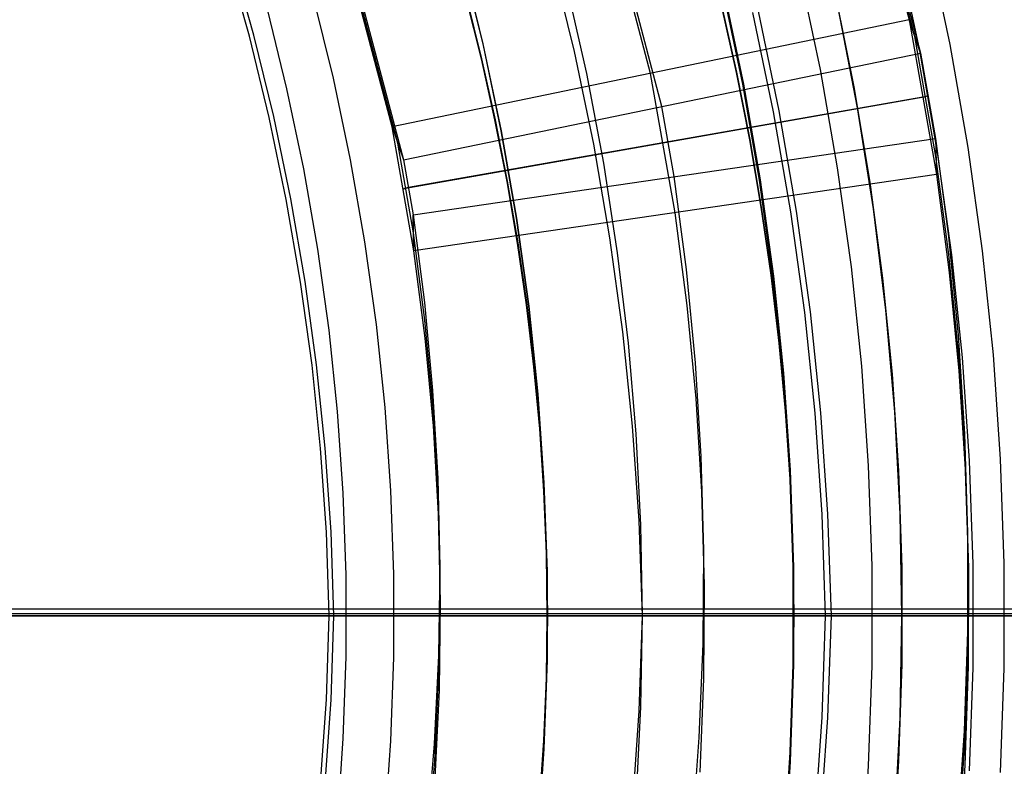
# Model space of a CAD drawing. Header units: millimetres. Extents: x 9001 to 10165, y -167 to 850.
# Tile 137 of 216: x 9596 to 9603, y 482 to 487. Entities that reach past the tile are written whole.
import ezdxf

# ---------------------------------------------------------------- set-up
doc = ezdxf.new("R2010")
doc.units = ezdxf.units.MM
for name, color, linetype in [('1', 7, 'Continuous'), ('COLOR EXT', 7, 'Continuous'), ('luz', 7, 'Continuous'), ('PLASTICO NEGRO', 7, 'Continuous')]:
    doc.layers.add(name, color=color, linetype=linetype)

msp = doc.modelspace()

# ---------------------------------------------------------------- linework, layer by layer
at = {"layer": '1', "color": 250, "true_color": 0x111111}
for p, q in [((9602.7309, 487.6303, 96.1312), (9602.8835, 486.904, 96.1312)), ((9602.7309, 487.6303, 48.3312), (9602.8835, 486.904, 48.3312)), ((9597.9086, 486.9626, 104.4947), (9597.7479, 487.5355, 104.4947)), ((9597.9407, 486.9708, 39.9852), (9597.7797, 487.5448, 39.9852)), ((9599.4151, 487.5197, 44.111), (9599.5659, 486.9079, 44.111)), ((9599.4169, 487.5202, 100.3203), (9599.5677, 486.9083, 100.3203)), ((9602.5162, 487.5813, 231.0025), (9602.6673, 486.8624, 231.0025)), ((9600.0546, 487.51, 145.4778), (9600.2144, 486.8551, 145.4778)), ((9601.8161, 487.4215, 231.7015), (9601.9621, 486.7269, 231.7015)), ((9600.1596, 487.3275, 145.4778), (9600.3018, 486.6971, 145.4778)), ((9598.5057, 486.6659, 228.5255), (9598.3639, 487.2413, 228.5255)), ((9601.4129, 486.6213, 107.4778), (9601.2709, 487.2971, 107.4778)), ((9601.2709, 487.2971, 125.9405), (9601.4129, 486.6213, 125.9405)), ((9601.2749, 487.298, 225.2), (9601.417, 486.6221, 225.2)), ((9601.2749, 487.298, 224.334), (9601.417, 486.6221, 224.334)), ((9602.0664, 487.2773, 222.7), (9602.2018, 486.6038, 222.7)), ((9599.5561, 486.8026, 41.909), (9599.4489, 487.2349, 41.909)), ((9599.4489, 487.2349, 46.313), (9599.5561, 486.8026, 46.313)), ((9599.5579, 486.803, 98.1043), (9599.4506, 487.2354, 98.1043)), ((9599.4506, 487.2354, 102.5365), (9599.5579, 486.803, 102.5365)), ((9601.2602, 487.1817, 144.4031), (9601.366, 486.7057, 144.4031)), ((9601.3701, 486.7065, 223.4679), (9601.2642, 487.1826, 223.4679)), ((9598.0343, 487.154, 229.4656), (9598.1733, 486.5901, 229.4656)), ((9601.482, 487.1306, 96.1312), (9601.6288, 486.4252, 96.1312)), ((9601.6713, 486.4329, 48.3312), (9601.5241, 487.1398, 48.3312)), ((9602.2279, 486.4535, 222.7), (9602.0897, 487.1653, 222.7)), ((9598.0496, 486.3846, 104.4947), (9597.9086, 486.9626, 104.4947)), ((9598.082, 486.3916, 39.9852), (9597.9407, 486.9708, 39.9852)), ((9599.5659, 486.9079, 44.111), (9599.6955, 486.2913, 44.111)), ((9599.5677, 486.9083, 100.3203), (9599.6973, 486.2916, 100.3203)), ((9602.8835, 486.904, 96.1312), (9603.011, 486.1728, 96.1312)), ((9602.8835, 486.904, 48.3312), (9603.011, 486.1728, 48.3312)), ((9600.2144, 486.8551, 145.4778), (9600.3518, 486.1951, 145.4778)), ((9602.6673, 486.8624, 231.0025), (9602.7935, 486.1387, 231.0025)), ((9599.6527, 486.3683, 41.909), (9599.5561, 486.8026, 41.909)), ((9599.5561, 486.8026, 46.313), (9599.6527, 486.3683, 46.313)), ((9599.6545, 486.3686, 98.1043), (9599.5579, 486.803, 98.1043)), ((9599.5579, 486.803, 102.5365), (9599.6545, 486.3686, 102.5365)), ((9600.3018, 486.6971, 145.4778), (9600.4225, 486.0621, 145.4778)), ((9601.366, 486.7057, 144.4031), (9601.46, 486.2277, 144.4031)), ((9601.4641, 486.2284, 223.4679), (9601.3701, 486.7065, 223.4679)), ((9601.9621, 486.7269, 231.7015), (9602.084, 486.0276, 231.7015)), ((9598.6276, 486.086, 228.5255), (9598.5057, 486.6659, 228.5255)), ((9601.5315, 485.9411, 107.4778), (9601.4129, 486.6213, 107.4778)), ((9601.4129, 486.6213, 125.9405), (9601.5315, 485.9411, 125.9405)), ((9601.417, 486.6221, 225.2), (9601.5356, 485.9417, 225.2)), ((9601.417, 486.6221, 224.334), (9601.5356, 485.9417, 224.334)), ((9598.1733, 486.5901, 229.4656), (9598.2928, 486.0217, 229.4656)), ((9602.2018, 486.6038, 222.7), (9602.3149, 485.9262, 222.7)), ((9601.6288, 486.4252, 96.1312), (9601.7514, 485.7153, 96.1312)), ((9601.7942, 485.7214, 48.3312), (9601.6713, 486.4329, 48.3312)), ((9602.3412, 485.7373, 222.7), (9602.2279, 486.4535, 222.7)), ((9598.1709, 485.802, 104.4947), (9598.0496, 486.3846, 104.4947)), ((9598.2034, 485.8079, 39.9852), (9598.082, 486.3916, 39.9852)), ((9599.7384, 485.932, 41.909), (9599.6527, 486.3683, 41.909)), ((9599.6527, 486.3683, 46.313), (9599.7384, 485.932, 46.313)), ((9599.7402, 485.9324, 98.1043), (9599.6545, 486.3686, 98.1043)), ((9599.6545, 486.3686, 102.5365), (9599.7402, 485.9324, 102.5365)), ((9599.6955, 486.2913, 44.111), (9599.8037, 485.6705, 44.111)), ((9599.6973, 486.2916, 100.3203), (9599.8055, 485.6708, 100.3203)), ((9600.3518, 486.1951, 145.4778), (9600.4666, 485.5308, 145.4778)), ((9601.46, 486.2277, 144.4031), (9601.5419, 485.7479, 144.4031)), ((9601.546, 485.7485, 223.4679), (9601.4641, 486.2284, 223.4679)), ((9602.7935, 486.1387, 231.0025), (9602.8946, 485.4111, 231.0025)), ((9603.011, 486.1728, 96.1312), (9603.1132, 485.4377, 96.1312)), ((9603.011, 486.1728, 48.3312), (9603.1132, 485.4377, 48.3312)), ((9598.7294, 485.5022, 228.5255), (9598.6276, 486.086, 228.5255)), ((9600.4225, 486.0621, 145.4778), (9600.5214, 485.4235, 145.4778)), ((9598.2928, 486.0217, 229.4656), (9598.3925, 485.4495, 229.4656)), ((9602.084, 486.0276, 231.7015), (9602.1817, 485.3246, 231.7015)), ((9599.8132, 485.4942, 41.909), (9599.7384, 485.932, 41.909)), ((9599.7384, 485.932, 46.313), (9599.8132, 485.4942, 46.313)), ((9599.815, 485.4945, 98.1043), (9599.7402, 485.9324, 98.1043)), ((9599.7402, 485.9324, 102.5365), (9599.815, 485.4945, 102.5365)), ((9601.6266, 485.2572, 107.4778), (9601.5315, 485.9411, 107.4778)), ((9601.5315, 485.9411, 125.9405), (9601.6266, 485.2572, 125.9405)), ((9601.5356, 485.9417, 225.2), (9601.6307, 485.2577, 225.2)), ((9601.5356, 485.9417, 224.334), (9601.6307, 485.2577, 224.334)), ((9602.3149, 485.9262, 222.7), (9602.4055, 485.2453, 222.7)), ((9598.2722, 485.2157, 104.4947), (9598.1709, 485.802, 104.4947)), ((9598.305, 485.2204, 39.9852), (9598.2034, 485.8079, 39.9852)), ((9601.5419, 485.7479, 144.4031), (9601.6117, 485.2666, 144.4031)), ((9601.6158, 485.2671, 223.4679), (9601.546, 485.7485, 223.4679)), ((9601.7514, 485.7153, 96.1312), (9601.8498, 485.0016, 96.1312)), ((9601.8928, 485.0062, 48.3312), (9601.7942, 485.7214, 48.3312)), ((9602.4295, 485.0176, 222.7), (9602.3412, 485.7373, 222.7)), ((9599.8037, 485.6705, 44.111), (9599.8904, 485.0464, 44.111)), ((9599.8055, 485.6708, 100.3203), (9599.8923, 485.0466, 100.3203)), ((9598.8109, 484.9153, 228.5255), (9598.7294, 485.5022, 228.5255)), ((9599.8769, 485.055, 41.909), (9599.8132, 485.4942, 41.909)), ((9599.8132, 485.4942, 46.313), (9599.8769, 485.055, 46.313)), ((9599.8787, 485.0552, 98.1043), (9599.815, 485.4945, 98.1043)), ((9599.815, 485.4945, 102.5365), (9599.8787, 485.0552, 102.5365)), ((9600.4666, 485.5308, 145.4778), (9600.5587, 484.863, 145.4778)), ((9598.3925, 485.4495, 229.4656), (9598.4725, 484.8742, 229.4656)), ((9600.5214, 485.4235, 145.4778), (9600.5985, 484.7818, 145.4778)), ((9603.1132, 485.4377, 96.1312), (9603.1899, 484.6995, 96.1312)), ((9603.1132, 485.4377, 48.3312), (9603.1899, 484.6995, 48.3312)), ((9602.8946, 485.4111, 231.0025), (9602.9705, 484.6805, 231.0025)), ((9602.1817, 485.3246, 231.7015), (9602.2551, 484.6186, 231.7015)), ((9598.3534, 484.6263, 104.4947), (9598.2722, 485.2157, 104.4947)), ((9598.3864, 484.6298, 39.9852), (9598.305, 485.2204, 39.9852)), ((9601.6117, 485.2666, 144.4031), (9601.6691, 484.784, 144.4031)), ((9601.6732, 484.7844, 223.4679), (9601.6158, 485.2671, 223.4679)), ((9601.6979, 484.5704, 107.4778), (9601.6266, 485.2572, 107.4778)), ((9601.6266, 485.2572, 125.9405), (9601.6979, 484.5704, 125.9405)), ((9601.6307, 485.2577, 225.2), (9601.7021, 484.5707, 225.2)), ((9601.6307, 485.2577, 224.334), (9601.7021, 484.5707, 224.334)), ((9602.4055, 485.2453, 222.7), (9602.4735, 484.5617, 222.7)), ((9599.9293, 484.6146, 41.909), (9599.8769, 485.055, 41.909)), ((9599.8769, 485.055, 46.313), (9599.9293, 484.6146, 46.313)), ((9599.9311, 484.6148, 98.1043), (9599.8787, 485.0552, 98.1043)), ((9599.8787, 485.0552, 102.5365), (9599.9311, 484.6148, 102.5365)), ((9599.8904, 485.0464, 44.111), (9599.9556, 484.4196, 44.111)), ((9599.8923, 485.0466, 100.3203), (9599.9574, 484.4198, 100.3203)), ((9601.967, 484.288, 48.3312), (9601.8928, 485.0062, 48.3312)), ((9602.4926, 484.2952, 222.7), (9602.4295, 485.0176, 222.7)), ((9601.8498, 485.0016, 96.1312), (9601.9239, 484.285, 96.1312)), ((9598.4725, 484.8742, 229.4656), (9598.5325, 484.2965, 229.4656)), ((9598.8722, 484.3259, 228.5255), (9598.8109, 484.9153, 228.5255)), ((9600.5587, 484.863, 145.4778), (9600.6279, 484.1924, 145.4778)), ((9600.5985, 484.7818, 145.4778), (9600.6536, 484.1378, 145.4778)), ((9601.6691, 484.784, 144.4031), (9601.7141, 484.3005, 144.4031)), ((9601.7182, 484.3008, 223.4679), (9601.6732, 484.7844, 223.4679)), ((9602.9705, 484.6805, 231.0025), (9603.0212, 483.9476, 231.0025)), ((9603.1899, 484.6995, 96.1312), (9603.2411, 483.959, 96.1312)), ((9603.1899, 484.6995, 48.3312), (9603.2411, 483.959, 48.3312)), ((9598.4146, 484.0344, 104.4947), (9598.3534, 484.6263, 104.4947)), ((9598.4477, 484.0368, 39.9852), (9598.3864, 484.6298, 39.9852)), ((9599.9703, 484.1733, 41.909), (9599.9293, 484.6146, 41.909)), ((9599.9293, 484.6146, 46.313), (9599.9703, 484.1733, 46.313)), ((9599.9721, 484.1734, 98.1043), (9599.9311, 484.6148, 98.1043)), ((9599.9311, 484.6148, 102.5365), (9599.9721, 484.1734, 102.5365)), ((9602.2551, 484.6186, 231.7015), (9602.3041, 483.9105, 231.7015)), ((9601.7456, 483.8815, 107.4778), (9601.6979, 484.5704, 107.4778)), ((9601.6979, 484.5704, 125.9405), (9601.7456, 483.8815, 125.9405)), ((9601.7021, 484.5707, 225.2), (9601.7497, 483.8817, 225.2)), ((9601.7021, 484.5707, 224.334), (9601.7497, 483.8817, 224.334)), ((9602.4735, 484.5617, 222.7), (9602.5189, 483.8762, 222.7)), ((9599.9556, 484.4196, 44.111), (9599.999, 483.791, 44.111)), ((9599.9574, 484.4198, 100.3203), (9600.0009, 483.7911, 100.3203)), ((9598.9131, 483.7347, 228.5255), (9598.8722, 484.3259, 228.5255)), ((9598.5325, 484.2965, 229.4656), (9598.5726, 483.7171, 229.4656)), ((9601.7141, 484.3005, 144.4031), (9601.7464, 483.8161, 144.4031)), ((9601.7505, 483.8163, 223.4679), (9601.7182, 484.3008, 223.4679)), ((9601.9239, 484.285, 96.1312), (9601.9734, 483.5662, 96.1312)), ((9602.0167, 483.5677, 48.3312), (9601.967, 484.288, 48.3312)), ((9602.5305, 483.5712, 222.7), (9602.4926, 484.2952, 222.7)), ((9599.9998, 483.7313, 41.909), (9599.9703, 484.1733, 41.909)), ((9599.9703, 484.1733, 46.313), (9599.9998, 483.7313, 46.313)), ((9600.0016, 483.7314, 98.1043), (9599.9721, 484.1734, 98.1043)), ((9599.9721, 484.1734, 102.5365), (9600.0016, 483.7314, 102.5365)), ((9600.6279, 484.1924, 145.4778), (9600.6743, 483.5199, 145.4778)), ((9600.6536, 484.1378, 145.4778), (9600.6867, 483.4924, 145.4778)), ((9598.4555, 483.4408, 104.4947), (9598.4146, 484.0344, 104.4947)), ((9598.4887, 483.442, 39.9852), (9598.4477, 484.0368, 39.9852)), ((9603.2411, 483.959, 96.1312), (9603.2667, 483.2173, 96.1312)), ((9603.2411, 483.959, 48.3312), (9603.2667, 483.2173, 48.3312)), ((9602.3041, 483.9105, 231.7015), (9602.3286, 483.2011, 231.7015)), ((9603.0212, 483.9476, 231.0025), (9603.0466, 483.2135, 231.0025)), ((9601.7694, 483.1914, 107.4778), (9601.7456, 483.8815, 107.4778)), ((9601.7456, 483.8815, 125.9405), (9601.7694, 483.1914, 125.9405)), ((9601.7464, 483.8161, 144.4031), (9601.7659, 483.3313, 144.4031)), ((9601.7497, 483.8817, 225.2), (9601.7735, 483.1915, 225.2)), ((9601.7497, 483.8817, 224.334), (9601.7735, 483.1915, 224.334)), ((9601.77, 483.3314, 223.4679), (9601.7505, 483.8163, 223.4679)), ((9602.5189, 483.8762, 222.7), (9602.5416, 483.1897, 222.7)), ((9599.999, 483.791, 44.111), (9600.0208, 483.1612, 44.111)), ((9600.0009, 483.7911, 100.3203), (9600.0226, 483.1613, 100.3203)), ((9598.5726, 483.7171, 229.4656), (9598.5926, 483.1366, 229.4656)), ((9598.9335, 483.1425, 228.5255), (9598.9131, 483.7347, 228.5255)), ((9600.0176, 483.2889, 41.909), (9599.9998, 483.7313, 41.909)), ((9599.9998, 483.7313, 46.313), (9600.0176, 483.2889, 46.313)), ((9600.0194, 483.2889, 98.1043), (9600.0016, 483.7314, 98.1043)), ((9600.0016, 483.7314, 102.5365), (9600.0194, 483.2889, 102.5365)), ((9601.9734, 483.5662, 96.1312), (9601.9985, 482.8462, 96.1312)), ((9602.0418, 482.8462, 48.3312), (9602.0167, 483.5677, 48.3312)), ((9602.5431, 482.8462, 222.7), (9602.5305, 483.5712, 222.7)), ((9600.6743, 483.5199, 145.4778), (9600.6977, 482.8462, 145.4778)), ((9600.6867, 483.4924, 145.4778), (9600.6977, 482.8462, 145.4778)), ((9598.4762, 482.8462, 104.4947), (9598.4555, 483.4408, 104.4947)), ((9598.5094, 482.8462, 39.9852), (9598.4887, 483.442, 39.9852)), ((9601.7659, 483.3313, 144.4031), (9601.7724, 482.8462, 144.4031)), ((9601.7765, 482.8462, 223.4679), (9601.77, 483.3314, 223.4679)), ((9600.0235, 482.8462, 41.909), (9600.0176, 483.2889, 41.909)), ((9600.0176, 483.2889, 46.313), (9600.0235, 482.8462, 46.313)), ((9600.0254, 482.8462, 98.1043), (9600.0194, 483.2889, 98.1043)), ((9600.0194, 483.2889, 102.5365), (9600.0254, 482.8462, 102.5365)), ((9601.7694, 482.5009, 107.4778), (9601.7694, 483.1914, 107.4778)), ((9601.7694, 483.1914, 125.9405), (9601.7694, 482.5009, 125.9405)), ((9601.7735, 483.1915, 225.2), (9601.7735, 482.5009, 225.2)), ((9601.7735, 483.1915, 224.334), (9601.7735, 482.5009, 224.334)), ((9602.3286, 483.2011, 231.7015), (9602.3286, 482.4913, 231.7015)), ((9602.5416, 483.1897, 222.7), (9602.5416, 482.5027, 222.7)), ((9603.0466, 483.2135, 231.0025), (9603.0466, 482.4789, 231.0025)), ((9603.2667, 483.2173, 96.1312), (9603.2667, 482.4751, 96.1312)), ((9603.2667, 483.2173, 48.3312), (9603.2667, 482.4751, 48.3312)), ((9598.5926, 483.1366, 229.4656), (9598.5926, 482.5558, 229.4656)), ((9598.9335, 482.5499, 228.5255), (9598.9335, 483.1425, 228.5255)), ((9600.0208, 483.1612, 44.111), (9600.0208, 482.5311, 44.111)), ((9600.0226, 483.1613, 100.3203), (9600.0226, 482.5311, 100.3203)), ((9598.5951, 482.8462, 229.4656), (9581.7702, 482.8462, 229.4656)), ((9601.7724, 482.8462, 107.4778), (9589.1699, 482.8462, 107.4778)), ((9600.6977, 482.8462, 145.4778), (9593.1102, 482.8462, 145.4778)), ((9601.7765, 482.8462, 225.2), (9595.2646, 482.8462, 225.2)), ((9595.706, 482.8462, 39.3074), (9598.5094, 482.8462, 39.9852)), ((9595.7876, 482.8462, 105.1278), (9598.4762, 482.8462, 104.4947)), ((9598.4555, 482.2515, 104.4947), (9598.4762, 482.8462, 104.4947)), ((9598.4762, 482.8462, 104.4947), (9598.5431, 482.8462, 104.4777)), ((9598.4887, 482.2503, 39.9852), (9598.5094, 482.8462, 39.9852)), ((9598.5749, 482.8462, 40.0022), (9598.5094, 482.8462, 39.9852)), ((9598.5431, 482.8462, 104.4777), (9598.6094, 482.8462, 104.4584)), ((9598.6398, 482.8462, 40.0215), (9598.5749, 482.8462, 40.0022)), ((9598.9671, 482.8462, 229.6078), (9598.5951, 482.8462, 229.4656)), ((9598.6094, 482.8462, 104.4584), (9598.675, 482.8462, 104.4369)), ((9598.7039, 482.8462, 40.0429), (9598.6398, 482.8462, 40.0215)), ((9598.675, 482.8462, 104.4369), (9598.7398, 482.8462, 104.4131)), ((9598.7673, 482.8462, 40.0666), (9598.7039, 482.8462, 40.0429)), ((9598.7398, 482.8462, 104.4131), (9598.8037, 482.8462, 104.3871)), ((9598.8299, 482.8462, 40.0924), (9598.7673, 482.8462, 40.0666)), ((9598.8037, 482.8462, 104.3871), (9598.8668, 482.8462, 104.359)), ((9598.8916, 482.8462, 40.1203), (9598.8299, 482.8462, 40.0924)), ((9598.8668, 482.8462, 104.359), (9598.9288, 482.8462, 104.3287)), ((9598.9522, 482.8462, 40.1503), (9598.8916, 482.8462, 40.1203)), ((9598.9288, 482.8462, 104.3287), (9598.9897, 482.8462, 104.2963)), ((9629.2659, 482.8462, 228.5255), (9598.9361, 482.8462, 228.5255)), ((9599.3124, 482.8462, 228.6688), (9598.9361, 482.8462, 228.5255)), ((9599.0118, 482.8462, 40.1824), (9598.9522, 482.8462, 40.1503)), ((9599.3339, 482.8462, 229.7629), (9598.9671, 482.8462, 229.6078)), ((9598.9897, 482.8462, 104.2963), (9599.0495, 482.8462, 104.2618)), ((9599.0703, 482.8462, 40.2165), (9599.0118, 482.8462, 40.1824)), ((9599.0495, 482.8462, 104.2618), (9599.1081, 482.8462, 104.2252)), ((9599.1275, 482.8462, 40.2525), (9599.0703, 482.8462, 40.2165)), ((9599.1081, 482.8462, 104.2252), (9599.1654, 482.8462, 104.1867)), ((9599.1835, 482.8462, 40.2905), (9599.1275, 482.8462, 40.2525)), ((9599.1654, 482.8462, 104.1867), (9599.2213, 482.8462, 104.1463)), ((9599.2382, 482.8462, 40.3304), (9599.1835, 482.8462, 40.2905)), ((9599.2213, 482.8462, 104.1463), (9599.2758, 482.8462, 104.1039)), ((9599.2915, 482.8462, 40.3722), (9599.2382, 482.8462, 40.3304)), ((9599.2758, 482.8462, 104.1039), (9599.3288, 482.8462, 104.0597)), ((9599.3433, 482.8462, 40.4157), (9599.2915, 482.8462, 40.3722)), ((9599.6838, 482.8462, 228.8243), (9599.3124, 482.8462, 228.6688)), ((9599.3288, 482.8462, 104.0597), (9599.3803, 482.8462, 104.0137)), ((9599.6951, 482.8462, 229.9307), (9599.3339, 482.8462, 229.7629)), ((9599.3936, 482.8462, 40.461), (9599.3433, 482.8462, 40.4157)), ((9599.3803, 482.8462, 104.0137), (9599.4302, 482.8462, 103.966)), ((9599.4423, 482.8462, 40.508), (9599.3936, 482.8462, 40.461)), ((9599.4302, 482.8462, 103.966), (9599.4784, 482.8462, 103.9165)), ((9599.4894, 482.8462, 40.5566), (9599.4423, 482.8462, 40.508)), ((9599.4784, 482.8462, 103.9165), (9599.5248, 482.8462, 103.8655)), ((9599.5348, 482.8462, 40.6068), (9599.4894, 482.8462, 40.5566)), ((9599.5248, 482.8462, 103.8655), (9599.5695, 482.8462, 103.8129)), ((9599.5784, 482.8462, 40.6585), (9599.5348, 482.8462, 40.6068)), ((9599.5695, 482.8462, 103.8129), (9599.6124, 482.8462, 103.7588)), ((9599.6203, 482.8462, 40.7117), (9599.5784, 482.8462, 40.6585)), ((9599.6124, 482.8462, 103.7588), (9599.6533, 482.8462, 103.7032)), ((9599.6603, 482.8462, 40.7663), (9599.6203, 482.8462, 40.7117)), ((9599.6533, 482.8462, 103.7032), (9599.6924, 482.8462, 103.6463)), ((9599.6984, 482.8462, 40.8222), (9599.6603, 482.8462, 40.7663)), ((9600.05, 482.8462, 228.9917), (9599.6838, 482.8462, 228.8243)), ((9599.6924, 482.8462, 103.6463), (9599.7294, 482.8462, 103.588)), ((9600.0503, 482.8462, 230.111), (9599.6951, 482.8462, 229.9307)), ((9599.7346, 482.8462, 40.8794), (9599.6984, 482.8462, 40.8222)), ((9599.7294, 482.8462, 103.588), (9599.7645, 482.8462, 103.5286)), ((9599.7688, 482.8462, 40.9377), (9599.7346, 482.8462, 40.8794)), ((9599.7645, 482.8462, 103.5286), (9599.7974, 482.8462, 103.4679)), ((9599.801, 482.8462, 40.9973), (9599.7688, 482.8462, 40.9377)), ((9599.7974, 482.8462, 103.4679), (9599.8283, 482.8462, 103.4062)), ((9599.8312, 482.8462, 41.0579), (9599.801, 482.8462, 40.9973)), ((9599.8283, 482.8462, 103.4062), (9599.8571, 482.8462, 103.3434)), ((9599.8592, 482.8462, 41.1195), (9599.8312, 482.8462, 41.0579)), ((9599.8571, 482.8462, 103.3434), (9599.8836, 482.8462, 103.2797)), ((9599.8851, 482.8462, 41.182), (9599.8592, 482.8462, 41.1195)), ((9599.8836, 482.8462, 103.2797), (9599.908, 482.8462, 103.2151)), ((9599.9089, 482.8462, 41.2453), (9599.8851, 482.8462, 41.182)), ((9599.908, 482.8462, 103.2151), (9599.9301, 482.8462, 103.1497)), ((9599.9305, 482.8462, 41.3095), (9599.9089, 482.8462, 41.2453)), ((9599.9301, 482.8462, 103.1497), (9599.95, 482.8462, 103.0836)), ((9599.9499, 482.8462, 41.3743), (9599.9305, 482.8462, 41.3095)), ((9599.9671, 482.8462, 41.4398), (9599.9499, 482.8462, 41.3743)), ((9599.95, 482.8462, 103.0836), (9599.9676, 482.8462, 103.0169)), ((9599.982, 482.8462, 41.5058), (9599.9671, 482.8462, 41.4398)), ((9599.9676, 482.8462, 103.0169), (9599.9828, 482.8462, 102.9495)), ((9599.9947, 482.8462, 41.5723), (9599.982, 482.8462, 41.5058)), ((9599.9828, 482.8462, 102.9495), (9599.9958, 482.8462, 102.8817)), ((9600.005, 482.8462, 41.6391), (9599.9947, 482.8462, 41.5723)), ((9599.9958, 482.8462, 102.8817), (9600.0064, 482.8462, 102.8135)), ((9600.0131, 482.8462, 41.7063), (9600.005, 482.8462, 41.6391)), ((9600.0064, 482.8462, 102.8135), (9600.0147, 482.8462, 102.745)), ((9600.0189, 482.8462, 41.7738), (9600.0131, 482.8462, 41.7063)), ((9600.0147, 482.8462, 102.745), (9600.0206, 482.8462, 102.6762)), ((9600.0176, 482.4035, 41.909), (9600.0235, 482.8462, 41.909)), ((9600.0235, 482.8462, 46.313), (9600.0176, 482.4035, 46.313)), ((9600.0224, 482.8462, 41.8413), (9600.0189, 482.8462, 41.7738)), ((9600.0194, 482.4034, 98.1043), (9600.0254, 482.8462, 98.1043)), ((9600.0254, 482.8462, 102.5365), (9600.0194, 482.4034, 102.5365)), ((9600.0206, 482.8462, 102.6762), (9600.0242, 482.8462, 102.6073)), ((9600.0235, 482.8462, 41.909), (9600.0224, 482.8462, 41.8413)), ((9600.0235, 482.8462, 46.313), (9600.0247, 482.8462, 46.3819)), ((9600.0235, 482.8462, 46.313), (9600.0235, 482.8462, 41.909)), ((9600.0242, 482.8462, 102.6073), (9600.0254, 482.8462, 102.5383)), ((9600.0247, 482.8462, 46.3819), (9600.0282, 482.8462, 46.4507)), ((9600.0254, 482.8462, 102.5362), (9600.0254, 482.8462, 98.1043)), ((9600.0265, 482.8462, 98.037), (9600.0254, 482.8462, 98.1043)), ((9600.03, 482.8462, 97.9697), (9600.0265, 482.8462, 98.037)), ((9600.0282, 482.8462, 46.4507), (9600.0341, 482.8462, 46.5194)), ((9600.0357, 482.8462, 97.9026), (9600.03, 482.8462, 97.9697)), ((9600.0341, 482.8462, 46.5194), (9600.0423, 482.8462, 46.5878)), ((9600.0437, 482.8462, 97.8357), (9600.0357, 482.8462, 97.9026)), ((9600.0423, 482.8462, 46.5878), (9600.0529, 482.8462, 46.6559)), ((9600.0541, 482.8462, 97.7691), (9600.0437, 482.8462, 97.8357)), ((9600.4106, 482.8462, 229.1709), (9600.05, 482.8462, 228.9917)), ((9600.3989, 482.8462, 230.3035), (9600.0503, 482.8462, 230.111)), ((9600.0529, 482.8462, 46.6559), (9600.0657, 482.8462, 46.7236)), ((9600.0666, 482.8462, 97.7029), (9600.0541, 482.8462, 97.7691)), ((9600.0657, 482.8462, 46.7236), (9600.0809, 482.8462, 46.7909)), ((9600.0815, 482.8462, 97.6372), (9600.0666, 482.8462, 97.7029)), ((9600.0809, 482.8462, 46.7909), (9600.0984, 482.8462, 46.8575)), ((9600.0985, 482.8462, 97.572), (9600.0815, 482.8462, 97.6372)), ((9600.0984, 482.8462, 46.8575), (9600.1181, 482.8462, 46.9236)), ((9600.1178, 482.8462, 97.5075), (9600.0985, 482.8462, 97.572)), ((9600.1393, 482.8462, 97.4436), (9600.1178, 482.8462, 97.5075)), ((9600.1181, 482.8462, 46.9236), (9600.14, 482.8462, 46.9889)), ((9600.1629, 482.8462, 97.3805), (9600.1393, 482.8462, 97.4436)), ((9600.14, 482.8462, 46.9889), (9600.1642, 482.8462, 47.0534)), ((9600.1887, 482.8462, 97.3183), (9600.1629, 482.8462, 97.3805)), ((9600.1642, 482.8462, 47.0534), (9600.1906, 482.8462, 47.1171)), ((9600.2166, 482.8462, 97.2569), (9600.1887, 482.8462, 97.3183)), ((9600.1906, 482.8462, 47.1171), (9600.2191, 482.8462, 47.1798)), ((9600.2466, 482.8462, 97.1966), (9600.2166, 482.8462, 97.2569)), ((9600.2191, 482.8462, 47.1798), (9600.2498, 482.8462, 47.2415)), ((9600.2786, 482.8462, 97.1373), (9600.2466, 482.8462, 97.1966)), ((9600.2498, 482.8462, 47.2415), (9600.2825, 482.8462, 47.3022)), ((9600.3126, 482.8462, 97.0792), (9600.2786, 482.8462, 97.1373)), ((9600.2825, 482.8462, 47.3022), (9600.3173, 482.8462, 47.3617)), ((9600.3486, 482.8462, 97.0222), (9600.3126, 482.8462, 97.0792)), ((9600.3173, 482.8462, 47.3617), (9600.3541, 482.8462, 47.4199)), ((9600.3865, 482.8462, 96.9665), (9600.3486, 482.8462, 97.0222)), ((9600.3541, 482.8462, 47.4199), (9600.3929, 482.8462, 47.4769)), ((9600.4263, 482.8462, 96.9121), (9600.3865, 482.8462, 96.9665)), ((9600.3929, 482.8462, 47.4769), (9600.4336, 482.8462, 47.5325)), ((9600.7407, 482.8462, 230.508), (9600.3989, 482.8462, 230.3035)), ((9600.7652, 482.8462, 229.3617), (9600.4106, 482.8462, 229.1709)), ((9600.4679, 482.8462, 96.8591), (9600.4263, 482.8462, 96.9121)), ((9600.4336, 482.8462, 47.5325), (9600.4762, 482.8462, 47.5867)), ((9600.5113, 482.8462, 96.8076), (9600.4679, 482.8462, 96.8591)), ((9600.4762, 482.8462, 47.5867), (9600.5206, 482.8462, 47.6394)), ((9600.5565, 482.8462, 96.7576), (9600.5113, 482.8462, 96.8076)), ((9600.5206, 482.8462, 47.6394), (9600.5668, 482.8462, 47.6906)), ((9600.6033, 482.8462, 96.7092), (9600.5565, 482.8462, 96.7576)), ((9600.5668, 482.8462, 47.6906), (9600.6146, 482.8462, 47.7401)), ((9600.6517, 482.8462, 96.6623), (9600.6033, 482.8462, 96.7092)), ((9600.6146, 482.8462, 47.7401), (9600.6642, 482.8462, 47.788)), ((9600.7017, 482.8462, 96.6172), (9600.6517, 482.8462, 96.6623)), ((9600.6642, 482.8462, 47.788), (9600.7154, 482.8462, 47.8342)), ((9600.6977, 482.8462, 145.4778), (9600.6743, 482.1724, 145.4778)), ((9600.6977, 482.8462, 145.4778), (9600.6867, 482.2, 145.4778)), ((9600.6977, 482.8462, 145.4778), (9600.7344, 482.8462, 145.4772)), ((9600.7533, 482.8462, 96.5738), (9600.7017, 482.8462, 96.6172)), ((9600.7154, 482.8462, 47.8342), (9600.7681, 482.8462, 47.8786)), ((9600.7344, 482.8462, 145.4772), (9600.7711, 482.8462, 145.4753)), ((9601.0751, 482.8462, 230.7243), (9600.7407, 482.8462, 230.508)), ((9600.8062, 482.8462, 96.5322), (9600.7533, 482.8462, 96.5738)), ((9601.1135, 482.8462, 229.5638), (9600.7652, 482.8462, 229.3617)), ((9600.7681, 482.8462, 47.8786), (9600.8223, 482.8462, 47.9212)), ((9600.7711, 482.8462, 145.4753), (9600.8076, 482.8462, 145.4722)), ((9600.8606, 482.8462, 96.4924), (9600.8062, 482.8462, 96.5322)), ((9600.8076, 482.8462, 145.4722), (9600.8441, 482.8462, 145.4678)), ((9600.8223, 482.8462, 47.9212), (9600.8779, 482.8462, 47.9619)), ((9600.8441, 482.8462, 145.4678), (9600.8803, 482.8462, 145.4622)), ((9600.9163, 482.8462, 96.4545), (9600.8606, 482.8462, 96.4924)), ((9600.8779, 482.8462, 47.9619), (9600.9348, 482.8462, 48.0006)), ((9600.8803, 482.8462, 145.4622), (9600.9164, 482.8462, 145.4553)), ((9600.9733, 482.8462, 96.4185), (9600.9163, 482.8462, 96.4545)), ((9600.9164, 482.8462, 145.4553), (9600.9522, 482.8462, 145.4472)), ((9600.9348, 482.8462, 48.0006), (9600.9931, 482.8462, 48.0374)), ((9600.9522, 482.8462, 145.4472), (9600.9877, 482.8462, 145.4379)), ((9601.0314, 482.8462, 96.3845), (9600.9733, 482.8462, 96.4185)), ((9600.9877, 482.8462, 145.4379), (9601.0228, 482.8462, 145.4274)), ((9600.9931, 482.8462, 48.0374), (9601.0526, 482.8462, 48.0722)), ((9601.0228, 482.8462, 145.4274), (9601.0576, 482.8462, 145.4157)), ((9601.0907, 482.8462, 96.3525), (9601.0314, 482.8462, 96.3845)), ((9601.0526, 482.8462, 48.0722), (9601.1132, 482.8462, 48.105)), ((9601.0576, 482.8462, 145.4157), (9601.092, 482.8462, 145.4029)), ((9601.4018, 482.8462, 230.952), (9601.0751, 482.8462, 230.7243)), ((9601.1511, 482.8462, 96.3225), (9601.0907, 482.8462, 96.3525)), ((9601.092, 482.8462, 145.4029), (9601.1259, 482.8462, 145.3888)), ((9601.1132, 482.8462, 48.105), (9601.175, 482.8462, 48.1356)), ((9601.455, 482.8462, 229.777), (9601.1135, 482.8462, 229.5638)), ((9601.1259, 482.8462, 145.3888), (9601.1593, 482.8462, 145.3736)), ((9601.2124, 482.8462, 96.2946), (9601.1511, 482.8462, 96.3225)), ((9601.1593, 482.8462, 145.3736), (9601.1921, 482.8462, 145.3573)), ((9601.175, 482.8462, 48.1356), (9601.2377, 482.8462, 48.1642)), ((9601.1921, 482.8462, 145.3573), (9601.2244, 482.8462, 145.3399)), ((9601.2746, 482.8462, 96.2688), (9601.2124, 482.8462, 96.2946)), ((9601.2244, 482.8462, 145.3399), (9601.2561, 482.8462, 145.3213)), ((9601.2377, 482.8462, 48.1642), (9601.3014, 482.8462, 48.1905)), ((9601.2561, 482.8462, 145.3213), (9601.2871, 482.8462, 145.3017)), ((9601.3377, 482.8462, 96.2452), (9601.2746, 482.8462, 96.2688)), ((9601.2871, 482.8462, 145.3017), (9601.3175, 482.8462, 145.2811)), ((9601.3014, 482.8462, 48.1905), (9601.3659, 482.8462, 48.2147)), ((9601.3175, 482.8462, 145.2811), (9601.3471, 482.8462, 145.2594)), ((9601.4016, 482.8462, 96.2237), (9601.3377, 482.8462, 96.2452)), ((9601.3471, 482.8462, 145.2594), (9601.3759, 482.8462, 145.2368)), ((9601.3659, 482.8462, 48.2147), (9601.4312, 482.8462, 48.2367)), ((9601.3759, 482.8462, 145.2368), (9601.404, 482.8462, 145.2131)), ((9601.4661, 482.8462, 96.2044), (9601.4016, 482.8462, 96.2237)), ((9601.7204, 482.8462, 231.191), (9601.4018, 482.8462, 230.952)), ((9601.404, 482.8462, 145.2131), (9601.4312, 482.8462, 145.1885)), ((9601.4312, 482.8462, 48.2367), (9601.4972, 482.8462, 48.2564)), ((9601.4312, 482.8462, 145.1885), (9601.4576, 482.8462, 145.163)), ((9601.7895, 482.8462, 230.0012), (9601.455, 482.8462, 229.777)), ((9601.4576, 482.8462, 145.163), (9601.4831, 482.8462, 145.1366)), ((9601.5313, 482.8462, 96.1874), (9601.4661, 482.8462, 96.2044)), ((9601.4831, 482.8462, 145.1366), (9601.5077, 482.8462, 145.1094)), ((9601.4972, 482.8462, 48.2564), (9601.5639, 482.8462, 48.2739)), ((9601.5077, 482.8462, 145.1094), (9601.5314, 482.8462, 145.0813)), ((9601.597, 482.8462, 96.1725), (9601.5313, 482.8462, 96.1874)), ((9601.5314, 482.8462, 145.0813), (9601.554, 482.8462, 145.0525)), ((9601.554, 482.8462, 145.0525), (9601.5757, 482.8462, 145.0229)), ((9601.5639, 482.8462, 48.2739), (9601.6311, 482.8462, 48.289)), ((9601.5757, 482.8462, 145.0229), (9601.5963, 482.8462, 144.9925)), ((9601.5963, 482.8462, 144.9925), (9601.6159, 482.8462, 144.9615)), ((9601.6632, 482.8462, 96.1599), (9601.597, 482.8462, 96.1725)), ((9601.6159, 482.8462, 144.9615), (9601.6345, 482.8462, 144.9298)), ((9601.6311, 482.8462, 48.289), (9601.6988, 482.8462, 48.3019)), ((9601.6345, 482.8462, 144.9298), (9601.6519, 482.8462, 144.8975)), ((9601.6519, 482.8462, 144.8975), (9601.6682, 482.8462, 144.8647)), ((9601.7298, 482.8462, 96.1496), (9601.6632, 482.8462, 96.1599)), ((9601.6682, 482.8462, 144.8647), (9601.6834, 482.8462, 144.8313)), ((9601.6834, 482.8462, 144.8313), (9601.6975, 482.8462, 144.7974)), ((9601.6975, 482.8462, 144.7974), (9601.7103, 482.8462, 144.763)), ((9601.6988, 482.8462, 48.3019), (9601.7669, 482.8462, 48.3125)), ((9601.7103, 482.8462, 144.763), (9601.722, 482.8462, 144.7282)), ((9602.0304, 482.8462, 231.441), (9601.7204, 482.8462, 231.191)), ((9601.722, 482.8462, 144.7282), (9601.7325, 482.8462, 144.6931)), ((9601.7967, 482.8462, 96.1416), (9601.7298, 482.8462, 96.1496)), ((9601.7325, 482.8462, 144.6931), (9601.7418, 482.8462, 144.6576)), ((9601.7418, 482.8462, 144.6576), (9601.7499, 482.8462, 144.6218)), ((9601.7499, 482.8462, 144.6218), (9601.7568, 482.8462, 144.5857)), ((9601.7568, 482.8462, 144.5857), (9601.7624, 482.8462, 144.5494)), ((9601.7624, 482.8462, 144.5494), (9601.7668, 482.8462, 144.513)), ((9601.7724, 482.8462, 144.4031), (9601.7659, 482.3611, 144.4031)), ((9601.7668, 482.8462, 144.513), (9601.7699, 482.8462, 144.4765)), ((9601.7669, 482.8462, 48.3125), (9601.8354, 482.8462, 48.3207)), ((9601.7699, 482.8462, 144.4765), (9601.7718, 482.8462, 144.4398)), ((9601.77, 482.361, 223.4679), (9601.7765, 482.8462, 223.4679)), ((9601.7718, 482.8462, 144.4398), (9601.7724, 482.8462, 144.4031)), ((9601.7724, 482.8462, 144.4031), (9601.7724, 482.8462, 107.4778)), ((9601.777, 482.8462, 223.4417), (9601.7765, 482.8462, 223.4679)), ((9601.7765, 482.8462, 225.2), (9601.7765, 482.8462, 223.4679)), ((9601.7783, 482.8462, 223.4155), (9601.777, 482.8462, 223.4417)), ((9601.7806, 482.8462, 223.3894), (9601.7783, 482.8462, 223.4155)), ((9601.7837, 482.8462, 223.3634), (9601.7806, 482.8462, 223.3894)), ((9601.7877, 482.8462, 223.3375), (9601.7837, 482.8462, 223.3634)), ((9601.7926, 482.8462, 223.3117), (9601.7877, 482.8462, 223.3375)), ((9602.1166, 482.8462, 230.2361), (9601.7895, 482.8462, 230.0012)), ((9601.7984, 482.8462, 223.2861), (9601.7926, 482.8462, 223.3117)), ((9601.8638, 482.8462, 96.1358), (9601.7967, 482.8462, 96.1416)), ((9601.805, 482.8462, 223.2607), (9601.7984, 482.8462, 223.2861)), ((9601.8125, 482.8462, 223.2356), (9601.805, 482.8462, 223.2607)), ((9601.8209, 482.8462, 223.2108), (9601.8125, 482.8462, 223.2356)), ((9601.8301, 482.8462, 223.1862), (9601.8209, 482.8462, 223.2108)), ((9601.8401, 482.8462, 223.162), (9601.8301, 482.8462, 223.1862)), ((9601.8354, 482.8462, 48.3207), (9601.904, 482.8462, 48.3265)), ((9601.851, 482.8462, 223.1381), (9601.8401, 482.8462, 223.162)), ((9601.8626, 482.8462, 223.1146), (9601.851, 482.8462, 223.1381)), ((9601.8751, 482.8462, 223.0916), (9601.8626, 482.8462, 223.1146)), ((9601.9311, 482.8462, 96.1324), (9601.8638, 482.8462, 96.1358)), ((9601.8883, 482.8462, 223.0689), (9601.8751, 482.8462, 223.0916)), ((9601.9023, 482.8462, 223.0468), (9601.8883, 482.8462, 223.0689)), ((9601.9171, 482.8462, 223.0251), (9601.9023, 482.8462, 223.0468)), ((9601.904, 482.8462, 48.3265), (9601.9728, 482.8462, 48.3301)), ((9601.9326, 482.8462, 223.0039), (9601.9171, 482.8462, 223.0251)), ((9601.9985, 482.8462, 96.1312), (9601.9311, 482.8462, 96.1324)), ((9601.9488, 482.8462, 222.9833), (9601.9326, 482.8462, 223.0039)), ((9601.9657, 482.8462, 222.9632), (9601.9488, 482.8462, 222.9833)), ((9601.9832, 482.8462, 222.9438), (9601.9657, 482.8462, 222.9632)), ((9601.9728, 482.8462, 48.3301), (9602.0418, 482.8462, 48.3312)), ((9601.9985, 482.8462, 96.1312), (9601.9734, 482.1261, 96.1312)), ((9602.0015, 482.8462, 222.9249), (9601.9832, 482.8462, 222.9438)), ((9603.2699, 482.8462, 96.1312), (9601.9985, 482.8462, 96.1312)), ((9602.0203, 482.8462, 222.9067), (9602.0015, 482.8462, 222.9249)), ((9602.0167, 482.1246, 48.3312), (9602.0418, 482.8462, 48.3312)), ((9602.0398, 482.8462, 222.8891), (9602.0203, 482.8462, 222.9067)), ((9602.3316, 482.8462, 231.7015), (9602.0304, 482.8462, 231.441)), ((9602.0598, 482.8462, 222.8722), (9602.0398, 482.8462, 222.8891)), ((9603.2699, 482.8462, 48.3312), (9602.0418, 482.8462, 48.3312)), ((9602.0804, 482.8462, 222.856), (9602.0598, 482.8462, 222.8722)), ((9602.1016, 482.8462, 222.8406), (9602.0804, 482.8462, 222.856)), ((9602.1233, 482.8462, 222.8258), (9602.1016, 482.8462, 222.8406)), ((9602.4358, 482.8462, 230.4815), (9602.1166, 482.8462, 230.2361)), ((9602.1455, 482.8462, 222.8118), (9602.1233, 482.8462, 222.8258)), ((9602.1681, 482.8462, 222.7986), (9602.1455, 482.8462, 222.8118)), ((9602.1912, 482.8462, 222.7861), (9602.1681, 482.8462, 222.7986)), ((9602.2146, 482.8462, 222.7744), (9602.1912, 482.8462, 222.7861)), ((9602.2385, 482.8462, 222.7636), (9602.2146, 482.8462, 222.7744)), ((9602.2627, 482.8462, 222.7535), (9602.2385, 482.8462, 222.7636)), ((9602.2873, 482.8462, 222.7443), (9602.2627, 482.8462, 222.7535)), ((9602.3122, 482.8462, 222.736), (9602.2873, 482.8462, 222.7443)), ((9602.3373, 482.8462, 222.7285), (9602.3122, 482.8462, 222.736)), ((9602.6949, 482.8462, 232.1437), (9602.3316, 482.8462, 231.7015)), ((9602.3626, 482.8462, 222.7218), (9602.3373, 482.8462, 222.7285)), ((9602.3882, 482.8462, 222.7161), (9602.3626, 482.8462, 222.7218)), ((9602.414, 482.8462, 222.7112), (9602.3882, 482.8462, 222.7161)), ((9602.4399, 482.8462, 222.7072), (9602.414, 482.8462, 222.7112)), ((9602.747, 482.8462, 230.7371), (9602.4358, 482.8462, 230.4815)), ((9602.4659, 482.8462, 222.704), (9602.4399, 482.8462, 222.7072)), ((9602.4921, 482.8462, 222.7018), (9602.4659, 482.8462, 222.704)), ((9602.5182, 482.8462, 222.7004), (9602.4921, 482.8462, 222.7018)), ((9602.5445, 482.8462, 222.7), (9602.5182, 482.8462, 222.7004)), ((9602.5305, 482.1212, 222.7), (9602.5431, 482.8462, 222.7)), ((9616.3841, 482.8462, 222.7), (9602.5431, 482.8462, 222.7)), ((9603.0431, 482.8462, 232.5978), (9602.6949, 482.8462, 232.1437)), ((9603.0497, 482.8462, 231.0025), (9602.747, 482.8462, 230.7371)), ((9603.376, 482.8462, 233.0634), (9603.0431, 482.8462, 232.5978)), ((9603.4381, 482.8462, 231.4717), (9603.0497, 482.8462, 231.0025)), ((9603.2699, 482.8462, 96.1312), (9607.3807, 482.8462, 98.1897)), ((9598.5926, 482.5558, 229.4656), (9598.5726, 481.9753, 229.4656)), ((9598.9131, 481.9576, 228.5255), (9598.9335, 482.5499, 228.5255)), ((9600.0208, 482.5311, 44.111), (9599.999, 481.9014, 44.111)), ((9600.0226, 482.5311, 100.3203), (9600.0009, 481.9013, 100.3203)), ((9601.7456, 481.8108, 107.4778), (9601.7694, 482.5009, 107.4778)), ((9601.7694, 482.5009, 125.9405), (9601.7456, 481.8108, 125.9405)), ((9601.7735, 482.5009, 225.2), (9601.7497, 481.8106, 225.2)), ((9601.7735, 482.5009, 224.334), (9601.7497, 481.8106, 224.334)), ((9602.3286, 482.4913, 231.7015), (9602.3041, 481.7819, 231.7015)), ((9602.5416, 482.5027, 222.7), (9602.5189, 481.8161, 222.7)), ((9603.0466, 482.4789, 231.0025), (9603.0212, 481.7447, 231.0025)), ((9603.2667, 482.4751, 96.1312), (9603.2411, 481.7333, 96.1312)), ((9603.2667, 482.4751, 48.3312), (9603.2411, 481.7333, 48.3312)), ((9599.9998, 481.961, 41.909), (9600.0176, 482.4035, 41.909)), ((9600.0176, 482.4035, 46.313), (9599.9998, 481.961, 46.313)), ((9600.0016, 481.9609, 98.1043), (9600.0194, 482.4034, 98.1043)), ((9600.0194, 482.4034, 102.5365), (9600.0016, 481.9609, 102.5364)), ((9601.7659, 482.3611, 144.4031), (9601.7464, 481.8762, 144.4031)), ((9601.7505, 481.876, 223.4679), (9601.77, 482.361, 223.4679)), ((9598.4146, 481.6579, 104.4947), (9598.4555, 482.2515, 104.4947)), ((9598.4477, 481.6556, 39.9852), (9598.4887, 482.2503, 39.9852)), ((9600.6743, 482.1724, 145.4778), (9600.6279, 481.4999, 145.4778)), ((9600.6867, 482.2, 145.4778), (9600.6536, 481.5545, 145.4778)), ((9601.9734, 482.1261, 96.1312), (9601.9239, 481.4074, 96.1312)), ((9601.967, 481.4043, 48.3312), (9602.0167, 482.1246, 48.3312)), ((9602.4926, 481.3971, 222.7), (9602.5305, 482.1212, 222.7)), ((9598.5726, 481.9753, 229.4656), (9598.5325, 481.3959, 229.4656)), ((9598.8722, 481.3665, 228.5255), (9598.9131, 481.9576, 228.5255)), ((9599.9703, 481.519, 41.909), (9599.9998, 481.961, 41.909)), ((9599.9998, 481.961, 46.313), (9599.9703, 481.519, 46.313)), ((9599.9721, 481.5189, 98.1043), (9600.0016, 481.9609, 98.1043)), ((9600.0016, 481.9609, 102.5364), (9599.9721, 481.5189, 102.5364)), ((9599.999, 481.9014, 44.111), (9599.9556, 481.2727, 44.111)), ((9600.0009, 481.9013, 100.3203), (9599.9574, 481.2726, 100.3203)), ((9601.7464, 481.8762, 144.4031), (9601.7141, 481.3919, 144.4031)), ((9601.7182, 481.3916, 223.4679), (9601.7505, 481.876, 223.4679)), ((9601.6979, 481.122, 107.4778), (9601.7456, 481.8108, 107.4778)), ((9601.7456, 481.8108, 125.9405), (9601.6979, 481.122, 125.9405)), ((9601.7497, 481.8106, 225.2), (9601.7021, 481.1216, 225.2)), ((9601.7497, 481.8106, 224.334), (9601.7021, 481.1216, 224.334)), ((9602.5189, 481.8161, 222.7), (9602.4735, 481.1307, 222.7)), ((9602.3041, 481.7819, 231.7015), (9602.2551, 481.0738, 231.7015))]:
    msp.add_line(p, q, dxfattribs=at)
at = {"layer": 'COLOR EXT', "color": 30, "true_color": 0xff8d00}
for p, q in [((9614.7637, 482.8595, 16.2621), (9556.7702, 482.8595, 16.2621)), ((9603.5202, 482.8932, 19.7621), (9584.6702, 482.8932, 19.7621))]:
    msp.add_line(p, q, dxfattribs=at)
at = {"layer": 'luz', "color": 7, "true_color": 0xffffff}
for p, q in [((9597.2992, 482.8462, -18.8099), (9592.1305, 482.8462, -18.4404)), ((9594.8573, 482.8462, -13.6902), (9601.3813, 482.8462, -14.2551)), ((9602.4521, 482.8462, -19.3578), (9597.2992, 482.8462, -18.8099)), ((9601.3813, 482.8462, -14.2551), (9607.8819, 482.8462, -15.0451)), ((9607.5829, 482.8462, -20.0832), (9602.4521, 482.8462, -19.3578))]:
    msp.add_line(p, q, dxfattribs=at)
at = {"layer": 'PLASTICO NEGRO', "color": 254, "true_color": 0xcad1ee}
for p, q in [((9601.9639, 489.4628, 31.1068), (9602.5941, 487.0783, 31.5177)), ((9602.6342, 486.9607, 30.7781), (9602.0036, 489.3466, 30.367)), ((9602.0433, 489.2304, 29.6271), (9602.6743, 486.843, 30.0384)), ((9600.7583, 486.6991, 31.4784), (9600.1823, 488.8784, 31.1029)), ((9600.8385, 486.4639, 29.9992), (9600.2617, 488.646, 29.6232)), ((9598.9224, 486.3199, 31.4392), (9598.4007, 488.2941, 31.099)), ((9598.9626, 486.2023, 30.6995), (9598.4404, 488.1779, 30.3591)), ((9598.4801, 488.0616, 29.6193), (9599.0027, 486.0847, 29.9599)), ((9602.5941, 487.0783, 31.5177), (9598.9224, 486.3199, 31.4392)), ((9602.6743, 486.843, 30.0384), (9602.5941, 487.0783, 31.5177)), ((9602.5941, 487.0783, 31.5177), (9602.7875, 485.9797, 31.5145)), ((9602.7844, 486.1079, 30.7755), (9602.6342, 486.9607, 30.7781)), ((9599.0027, 486.0847, 29.9599), (9602.6743, 486.843, 30.0384)), ((9602.6743, 486.843, 30.0384), (9602.7812, 486.236, 30.0365)), ((9600.9325, 485.7093, 31.4755), (9600.7583, 486.6991, 31.4784)), ((9599.0395, 485.8907, 29.9766), (9602.7317, 486.5403, 30.0639)), ((9602.7317, 486.5403, 30.0639), (9602.698, 486.5296, 31.5629)), ((9602.698, 486.5296, 31.5629), (9599.0058, 485.88, 31.4757)), ((9600.9262, 485.9656, 29.9976), (9600.8385, 486.4639, 29.9992)), ((9598.9224, 486.3199, 31.4392), (9599.0027, 486.0847, 29.9599)), ((9599.0775, 485.4389, 31.4366), (9598.9224, 486.3199, 31.4392)), ((9599.0744, 485.5671, 30.6976), (9598.9626, 486.2023, 30.6995)), ((9599.0712, 485.6952, 29.9586), (9602.7812, 486.236, 30.0365)), ((9602.7812, 486.236, 30.0365), (9602.7875, 485.9797, 31.5145)), ((9602.7812, 486.236, 30.0365), (9602.8728, 485.5394, 29.9158)), ((9599.0027, 486.0847, 29.9599), (9599.0712, 485.6952, 29.9586)), ((9602.8758, 485.4122, 30.6549), (9602.7844, 486.1079, 30.7755)), ((9602.7875, 485.9797, 31.5145), (9599.0775, 485.4389, 31.4366)), ((9601.0123, 485.3058, 29.8832), (9600.9262, 485.9656, 29.9976)), ((9602.7875, 485.9797, 31.5145), (9602.8789, 485.285, 31.394)), ((9599.0058, 485.88, 31.4757), (9599.0395, 485.8907, 29.9766)), ((9601.0184, 485.0512, 31.3614), (9600.9325, 485.7093, 31.4755)), ((9599.0775, 485.4389, 31.4366), (9599.0712, 485.6952, 29.9586)), ((9599.0712, 485.6952, 29.9586), (9599.1516, 485.0727, 29.8508)), ((9599.1546, 484.9456, 30.5899), (9599.0744, 485.5671, 30.6976)), ((9602.8728, 485.5394, 29.9158), (9602.9414, 484.8401, 29.7954)), ((9599.1576, 484.8184, 31.329), (9599.0775, 485.4389, 31.4366)), ((9602.9443, 484.7138, 30.5347), (9602.8758, 485.4122, 30.6549)), ((9601.0759, 484.6433, 29.7693), (9601.0123, 485.3058, 29.8832)), ((9602.8789, 485.285, 31.394), (9602.9473, 484.5875, 31.274)), ((9599.1516, 485.0727, 29.8508), (9599.2099, 484.4477, 29.7433)), ((9601.0819, 484.3904, 31.2478), (9601.0184, 485.0512, 31.3614)), ((9599.2128, 484.3216, 30.4826), (9599.1546, 484.9456, 30.5899)), ((9599.2157, 484.1954, 31.222), (9599.1576, 484.8184, 31.329)), ((9602.9414, 484.8401, 29.7954), (9602.9869, 484.1388, 29.6757)), ((9602.9898, 484.0135, 30.4151), (9602.9443, 484.7138, 30.5347)), ((9601.1169, 483.9789, 29.6559), (9601.0759, 484.6433, 29.7693)), ((9602.9473, 484.5875, 31.274), (9602.9927, 483.8881, 31.1546)), ((9599.2099, 484.4477, 29.7433), (9599.2461, 483.8209, 29.6365)), ((9601.1227, 483.7277, 31.1347), (9601.0819, 484.3904, 31.2478)), ((9599.249, 483.6958, 30.3759), (9599.2128, 484.3216, 30.4826)), ((9599.2519, 483.5707, 31.1154), (9599.2157, 484.1954, 31.222)), ((9602.9869, 484.1388, 29.6757), (9603.0094, 483.4363, 29.5566)), ((9601.1352, 483.3134, 29.5432), (9601.1169, 483.9789, 29.6559)), ((9603.0122, 483.3119, 30.2962), (9602.9898, 484.0135, 30.4151)), ((9602.9927, 483.8881, 31.1546), (9603.0151, 483.1875, 31.0358)), ((9599.2461, 483.8209, 29.6365), (9599.2601, 483.1931, 29.5303)), ((9599.263, 483.069, 30.2699), (9599.249, 483.6958, 30.3759)), ((9601.141, 483.064, 31.0223), (9601.1227, 483.7277, 31.1347)), ((9599.2659, 482.9449, 31.0096), (9599.2519, 483.5707, 31.1154)), ((9603.0094, 483.4363, 29.5566), (9603.0086, 482.7333, 29.4383)), ((9601.1308, 482.6476, 29.4313), (9601.1352, 483.3134, 29.5432)), ((9603.0115, 482.6098, 30.1781), (9603.0122, 483.3119, 30.2962)), ((9599.2601, 483.1931, 29.5303), (9599.252, 482.5651, 29.4249)), ((9603.0151, 483.1875, 31.0358), (9603.0144, 482.4864, 30.9178)), ((9599.2549, 482.442, 30.1647), (9599.263, 483.069, 30.2699)), ((9601.1366, 482.3998, 30.9107), (9601.141, 483.064, 31.0223)), ((9599.2578, 482.3189, 30.9046), (9599.2659, 482.9449, 31.0096)), ((9603.0086, 482.7333, 29.4383), (9602.9848, 482.0306, 29.321)), ((9601.1038, 481.9821, 29.3204), (9601.1308, 482.6476, 29.4313)), ((9599.252, 482.5651, 29.4249), (9599.2218, 481.9376, 29.3205)), ((9602.9877, 481.908, 30.0609), (9603.0115, 482.6098, 30.1781)), ((9603.0144, 482.4864, 30.9178), (9602.9907, 481.7855, 30.8008)), ((9599.2248, 481.8155, 30.0605), (9599.2549, 482.442, 30.1647)), ((9601.1096, 481.7361, 30.8001), (9601.1366, 482.3998, 30.9107)), ((9599.2277, 481.6934, 30.8005), (9599.2578, 482.3189, 30.9046)), ((9602.9848, 482.0306, 29.321), (9602.9378, 481.3288, 29.2047)), ((9599.2218, 481.9376, 29.3205), (9599.1694, 481.3114, 29.2171)), ((9601.054, 481.3177, 29.2105), (9601.1038, 481.9821, 29.3204)), ((9602.9409, 481.2072, 29.9448), (9602.9877, 481.908, 30.0609)), ((9599.1725, 481.1903, 29.9573), (9599.2248, 481.8155, 30.0605)), ((9602.9907, 481.7855, 30.8008), (9602.9439, 481.0856, 30.6848))]:
    msp.add_line(p, q, dxfattribs=at)

doc.saveas('drawing.dxf')
